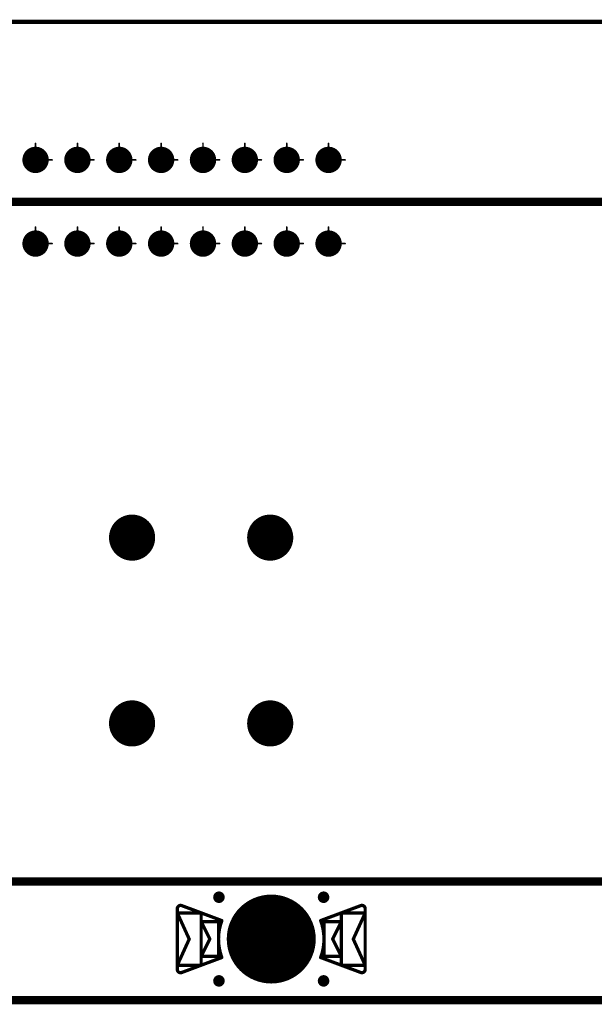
# Model space of a CAD drawing. Header units: millimetres. Extents: x 62 to 363, y 42 to 391.
# Tile 215 of 216: x 145 to 163, y 326 to 356. Entities that reach past the tile are written whole.
import ezdxf

# ---------------------------------------------------------------- set-up
doc = ezdxf.new("R2010")
doc.units = ezdxf.units.MM
for name, color, linetype in [('Mechanical8', 56, 'Continuous'), ('PadHoleLayer', 156, 'Continuous'), ('ViaHoleLayer', 16, 'Continuous')]:
    doc.layers.add(name, color=color, linetype=linetype)

# ---------------------------------------------------------------- blocks, each defined once
blk = doc.blocks.new('SAMTEC_SMS_150_02_L_D_1772')
at = {"layer": 'Mechanical8', "const_width": 0.05}
for points in [[(22.225, 1.27), (22.225, 1.77)], [(23.495, 1.27), (23.495, 1.77)], [(24.765, 1.27), (24.765, 1.77)], [(26.035, 1.27), (26.035, 1.77)], [(27.305, 1.27), (27.305, 1.77)], [(28.575, 1.27), (28.575, 1.77)], [(29.845, 1.27), (29.845, 1.77)], [(31.115, 1.27), (31.115, 1.77)], [(22.225, 1.27), (22.725, 1.27)], [(23.495, 1.27), (23.995, 1.27)], [(24.765, 1.27), (25.265, 1.27)], [(26.035, 1.27), (26.535, 1.27)], [(27.305, 1.27), (27.805, 1.27)], [(28.575, 1.27), (29.075, 1.27)], [(29.845, 1.27), (30.345, 1.27)], [(31.115, 1.27), (31.615, 1.27)], [(22.225, -1.27), (22.225, -0.77)], [(23.495, -1.27), (23.495, -0.77)], [(24.765, -1.27), (24.765, -0.77)], [(26.035, -1.27), (26.035, -0.77)], [(27.305, -1.27), (27.305, -0.77)], [(28.575, -1.27), (28.575, -0.77)], [(29.845, -1.27), (29.845, -0.77)], [(31.115, -1.27), (31.115, -0.77)], [(22.225, -1.27), (22.725, -1.27)], [(23.495, -1.27), (23.995, -1.27)], [(24.765, -1.27), (25.265, -1.27)], [(26.035, -1.27), (26.535, -1.27)], [(27.305, -1.27), (27.805, -1.27)], [(28.575, -1.27), (29.075, -1.27)], [(29.845, -1.27), (30.345, -1.27)], [(31.115, -1.27), (31.615, -1.27)]]:
    blk.add_lwpolyline(points, dxfattribs=at)
at = {"layer": 'Mechanical8', "const_width": 0.025}
for points in [[(22.212, 1.77, 1), (22.237, 1.77, 1)], [(23.482, 1.77, 1), (23.507, 1.77, 1)], [(24.752, 1.77, 1), (24.777, 1.77, 1)], [(26.022, 1.77, 1), (26.047, 1.77, 1)], [(27.292, 1.77, 1), (27.317, 1.77, 1)], [(28.562, 1.77, 1), (28.587, 1.77, 1)], [(29.832, 1.77, 1), (29.857, 1.77, 1)], [(31.102, 1.77, 1), (31.127, 1.77, 1)], [(22.212, 1.27, 1), (22.237, 1.27, 1)], [(22.212, 1.27, 1), (22.237, 1.27, 1)], [(22.713, 1.27, 1), (22.738, 1.27, 1)], [(23.482, 1.27, 1), (23.507, 1.27, 1)], [(23.482, 1.27, 1), (23.507, 1.27, 1)], [(23.983, 1.27, 1), (24.008, 1.27, 1)], [(24.752, 1.27, 1), (24.777, 1.27, 1)], [(24.752, 1.27, 1), (24.777, 1.27, 1)], [(25.253, 1.27, 1), (25.278, 1.27, 1)], [(26.022, 1.27, 1), (26.047, 1.27, 1)], [(26.022, 1.27, 1), (26.047, 1.27, 1)], [(26.523, 1.27, 1), (26.548, 1.27, 1)], [(27.292, 1.27, 1), (27.317, 1.27, 1)], [(27.292, 1.27, 1), (27.317, 1.27, 1)], [(27.793, 1.27, 1), (27.818, 1.27, 1)], [(28.562, 1.27, 1), (28.587, 1.27, 1)], [(28.562, 1.27, 1), (28.587, 1.27, 1)], [(29.063, 1.27, 1), (29.088, 1.27, 1)], [(29.832, 1.27, 1), (29.857, 1.27, 1)], [(29.832, 1.27, 1), (29.857, 1.27, 1)], [(30.333, 1.27, 1), (30.358, 1.27, 1)], [(31.102, 1.27, 1), (31.127, 1.27, 1)], [(31.102, 1.27, 1), (31.127, 1.27, 1)], [(31.603, 1.27, 1), (31.628, 1.27, 1)], [(22.212, -0.77, 1), (22.237, -0.77, 1)], [(23.482, -0.77, 1), (23.507, -0.77, 1)], [(24.752, -0.77, 1), (24.777, -0.77, 1)], [(26.022, -0.77, 1), (26.047, -0.77, 1)], [(27.292, -0.77, 1), (27.317, -0.77, 1)], [(28.562, -0.77, 1), (28.587, -0.77, 1)], [(29.832, -0.77, 1), (29.857, -0.77, 1)], [(31.102, -0.77, 1), (31.127, -0.77, 1)], [(22.212, -1.27, 1), (22.237, -1.27, 1)], [(22.212, -1.27, 1), (22.237, -1.27, 1)], [(22.713, -1.27, 1), (22.738, -1.27, 1)], [(23.482, -1.27, 1), (23.507, -1.27, 1)], [(23.482, -1.27, 1), (23.507, -1.27, 1)], [(23.983, -1.27, 1), (24.008, -1.27, 1)], [(24.752, -1.27, 1), (24.777, -1.27, 1)], [(24.752, -1.27, 1), (24.777, -1.27, 1)], [(25.253, -1.27, 1), (25.278, -1.27, 1)], [(26.022, -1.27, 1), (26.047, -1.27, 1)], [(26.022, -1.27, 1), (26.047, -1.27, 1)], [(26.523, -1.27, 1), (26.548, -1.27, 1)], [(27.292, -1.27, 1), (27.317, -1.27, 1)], [(27.292, -1.27, 1), (27.317, -1.27, 1)], [(27.793, -1.27, 1), (27.818, -1.27, 1)], [(28.562, -1.27, 1), (28.587, -1.27, 1)], [(28.562, -1.27, 1), (28.587, -1.27, 1)], [(29.063, -1.27, 1), (29.088, -1.27, 1)], [(29.832, -1.27, 1), (29.857, -1.27, 1)], [(29.832, -1.27, 1), (29.857, -1.27, 1)], [(30.333, -1.27, 1), (30.358, -1.27, 1)], [(31.102, -1.27, 1), (31.127, -1.27, 1)], [(31.102, -1.27, 1), (31.127, -1.27, 1)], [(31.603, -1.27, 1), (31.628, -1.27, 1)]]:
    blk.add_lwpolyline(points, format="xyb", close=True, dxfattribs=at)
at = {"layer": 'PadHoleLayer', "const_width": 0.4}
for points in [[(22.025, 1.27, 1), (22.425, 1.27, 1)], [(23.295, 1.27, 1), (23.695, 1.27, 1)], [(24.565, 1.27, 1), (24.965, 1.27, 1)], [(25.835, 1.27, 1), (26.235, 1.27, 1)], [(27.105, 1.27, 1), (27.505, 1.27, 1)], [(28.375, 1.27, 1), (28.775, 1.27, 1)], [(29.645, 1.27, 1), (30.045, 1.27, 1)], [(30.915, 1.27, 1), (31.315, 1.27, 1)], [(22.025, -1.27, 1), (22.425, -1.27, 1)], [(23.295, -1.27, 1), (23.695, -1.27, 1)], [(24.565, -1.27, 1), (24.965, -1.27, 1)], [(25.835, -1.27, 1), (26.235, -1.27, 1)], [(27.105, -1.27, 1), (27.505, -1.27, 1)], [(28.375, -1.27, 1), (28.775, -1.27, 1)], [(29.645, -1.27, 1), (30.045, -1.27, 1)], [(30.915, -1.27, 1), (31.315, -1.27, 1)]]:
    blk.add_lwpolyline(points, format="xyb", close=True, dxfattribs=at)
blk = doc.blocks.new('SAMTEC_IPBS_115_01_T_D_GP_1774')
at = {"layer": 'Mechanical8', "const_width": 0.1}
for points in [[(25.146, 2.82), (25.146, 3.32)], [(29.337, 2.82), (29.337, 3.32)], [(24.646, 2.82), (25.146, 2.82)], [(25.146, 2.82), (25.646, 2.82)], [(25.146, 2.32), (25.146, 2.82)], [(28.837, 2.82), (29.337, 2.82)], [(29.337, 2.82), (29.837, 2.82)], [(29.337, 2.32), (29.337, 2.82)], [(25.146, -2.82), (25.146, -2.32)], [(29.337, -2.82), (29.337, -2.32)], [(24.646, -2.82), (25.146, -2.82)], [(25.146, -2.82), (25.646, -2.82)], [(25.146, -3.32), (25.146, -2.82)], [(28.837, -2.82), (29.337, -2.82)], [(29.337, -2.82), (29.837, -2.82)], [(29.337, -3.32), (29.337, -2.82)]]:
    blk.add_lwpolyline(points, dxfattribs=at)
at = {"layer": 'Mechanical8', "const_width": 0.05}
for points in [[(25.121, 3.32, 1), (25.171, 3.32, 1)], [(29.312, 3.32, 1), (29.362, 3.32, 1)], [(24.621, 2.82, 1), (24.671, 2.82, 1)], [(25.121, 2.82, 1), (25.171, 2.82, 1)], [(25.121, 2.82, 1), (25.171, 2.82, 1)], [(25.121, 2.82, 1), (25.171, 2.82, 1)], [(25.121, 2.82, 1), (25.171, 2.82, 1)], [(25.621, 2.82, 1), (25.671, 2.82, 1)], [(28.812, 2.82, 1), (28.862, 2.82, 1)], [(29.312, 2.82, 1), (29.362, 2.82, 1)], [(29.312, 2.82, 1), (29.362, 2.82, 1)], [(29.312, 2.82, 1), (29.362, 2.82, 1)], [(29.312, 2.82, 1), (29.362, 2.82, 1)], [(29.812, 2.82, 1), (29.862, 2.82, 1)], [(25.121, 2.32, 1), (25.171, 2.32, 1)], [(29.312, 2.32, 1), (29.362, 2.32, 1)], [(25.121, -2.32, 1), (25.171, -2.32, 1)], [(29.312, -2.32, 1), (29.362, -2.32, 1)], [(24.621, -2.82, 1), (24.671, -2.82, 1)], [(25.121, -2.82, 1), (25.171, -2.82, 1)], [(25.121, -2.82, 1), (25.171, -2.82, 1)], [(25.121, -2.82, 1), (25.171, -2.82, 1)], [(25.121, -2.82, 1), (25.171, -2.82, 1)], [(25.621, -2.82, 1), (25.671, -2.82, 1)], [(28.812, -2.82, 1), (28.862, -2.82, 1)], [(29.312, -2.82, 1), (29.362, -2.82, 1)], [(29.312, -2.82, 1), (29.362, -2.82, 1)], [(29.312, -2.82, 1), (29.362, -2.82, 1)], [(29.312, -2.82, 1), (29.362, -2.82, 1)], [(29.812, -2.82, 1), (29.862, -2.82, 1)], [(25.121, -3.32, 1), (25.171, -3.32, 1)], [(29.312, -3.32, 1), (29.362, -3.32, 1)]]:
    blk.add_lwpolyline(points, format="xyb", close=True, dxfattribs=at)
at = {"layer": 'PadHoleLayer', "const_width": 0.7}
for points in [[(24.796, 2.82, 1), (25.496, 2.82, 1)], [(28.987, 2.82, 1), (29.687, 2.82, 1)], [(24.796, -2.82, 1), (25.496, -2.82, 1)], [(28.987, -2.82, 1), (29.687, -2.82, 1)]]:
    blk.add_lwpolyline(points, format="xyb", close=True, dxfattribs=at)
blk = doc.blocks.new('HARWIN_S9121_45R_1807')
at = {"layer": 'Mechanical8'}
for points, const_width in [([(1.3, 0, 1), (-1.3, 0, 1)], 0.1), ([(-2.875, 0.921, 1), (-2.825, 0.921, 1)], 0.05), ([(-2.875, 0.921, 1), (-2.825, 0.921, 1)], 0.05), ([(-2.74, 1.015, 1), (-2.69, 1.015, 1)], 0.05), ([(-2.74, 1.015, 1), (-2.69, 1.015, 1)], 0.05), ([(2.69, 1.015, 1), (2.74, 1.015, 1)], 0.05), ([(2.69, 1.015, 1), (2.74, 1.015, 1)], 0.05), ([(2.825, 0.921, 1), (2.875, 0.921, 1)], 0.05), ([(2.825, 0.921, 1), (2.875, 0.921, 1)], 0.05), ([(-2.875, 0.791, 1), (-2.825, 0.791, 1)], 0.05), ([(-2.875, 0.791, 1), (-2.825, 0.791, 1)], 0.05), ([(-2.875, 0.791, 1), (-2.825, 0.791, 1)], 0.05), ([(-2.152, 0.791, 1), (-2.102, 0.791, 1)], 0.05), ([(-2.152, 0.791, 1), (-2.102, 0.791, 1)], 0.05), ([(-1.524, 0.56, 1), (-1.474, 0.56, 1)], 0.05), ([(-1.524, 0.56, 1), (-1.474, 0.56, 1)], 0.05), ([(1.474, 0.56, 1), (1.524, 0.56, 1)], 0.05), ([(1.474, 0.56, 1), (1.524, 0.56, 1)], 0.05), ([(2.103, 0.791, 1), (2.153, 0.791, 1)], 0.05), ([(2.103, 0.791, 1), (2.153, 0.791, 1)], 0.05), ([(2.825, 0.791, 1), (2.875, 0.791, 1)], 0.05), ([(2.825, 0.791, 1), (2.875, 0.791, 1)], 0.05), ([(2.825, 0.791, 1), (2.875, 0.791, 1)], 0.05), ([(-2.152, 0.525, 1), (-2.102, 0.525, 1)], 0.05), ([(-2.152, 0.525, 1), (-2.102, 0.525, 1)], 0.05), ([(-2.152, 0.525, 1), (-2.102, 0.525, 1)], 0.05), ([(-1.625, 0.525, 1), (-1.575, 0.525, 1)], 0.05), ([(-1.625, 0.525, 1), (-1.575, 0.525, 1)], 0.05), ([(-0.025, 0.5, 1), (0.025, 0.5, 1)], 0.05), ([(-0.025, 0.5, 1), (0.025, 0.5, 1)], 0.05), ([(1.575, 0.525, 1), (1.625, 0.525, 1)], 0.05), ([(1.575, 0.525, 1), (1.625, 0.525, 1)], 0.05), ([(2.103, 0.525, 1), (2.153, 0.525, 1)], 0.05), ([(2.103, 0.525, 1), (2.153, 0.525, 1)], 0.05), ([(2.103, 0.525, 1), (2.153, 0.525, 1)], 0.05), ([(-2.514, -0.002, 1), (-2.464, -0.002, 1)], 0.05), ([(-2.514, -0.002, 1), (-2.464, -0.002, 1)], 0.05), ([(-1.889, 0, 1), (-1.839, 0, 1)], 0.05), ([(-1.889, 0, 1), (-1.839, 0, 1)], 0.05), ([(-1.325, 0, 1), (-1.275, 0, 1)], 0.05), ([(-0.525, 0, 1), (-0.475, 0, 1)], 0.05), ([(-0.525, 0, 1), (-0.475, 0, 1)], 0.05), ([(-0.025, 0, 1), (0.025, 0, 1)], 0.05), ([(-0.025, 0, 1), (0.025, 0, 1)], 0.05), ([(-0.025, 0, 1), (0.025, 0, 1)], 0.05), ([(-0.025, 0, 1), (0.025, 0, 1)], 0.05), ([(-0.025, 0, 1), (0.025, 0, 1)], 0.05), ([(-0.025, 0, 1), (0.025, 0, 1)], 0.05), ([(-0.025, 0, 1), (0.025, 0, 1)], 0.05), ([(-0.025, 0, 1), (0.025, 0, 1)], 0.05), ([(0.475, 0, 1), (0.525, 0, 1)], 0.05), ([(0.475, 0, 1), (0.525, 0, 1)], 0.05), ([(1.275, 0, 1), (1.325, 0, 1)], 0.05), ([(1.839, 0, 1), (1.889, 0, 1)], 0.05), ([(1.839, 0, 1), (1.889, 0, 1)], 0.05), ([(2.464, -0.002, 1), (2.514, -0.002, 1)], 0.05), ([(2.464, -0.002, 1), (2.514, -0.002, 1)], 0.05), ([(-2.152, -0.525, 1), (-2.102, -0.525, 1)], 0.05), ([(-2.152, -0.525, 1), (-2.102, -0.525, 1)], 0.05), ([(-2.152, -0.525, 1), (-2.102, -0.525, 1)], 0.05), ([(-1.625, -0.525, 1), (-1.575, -0.525, 1)], 0.05), ([(-1.625, -0.525, 1), (-1.575, -0.525, 1)], 0.05), ([(-1.524, -0.56, 1), (-1.474, -0.56, 1)], 0.05), ([(-1.524, -0.56, 1), (-1.474, -0.56, 1)], 0.05), ([(-0.025, -0.5, 1), (0.025, -0.5, 1)], 0.05), ([(-0.025, -0.5, 1), (0.025, -0.5, 1)], 0.05), ([(1.474, -0.56, 1), (1.524, -0.56, 1)], 0.05), ([(1.474, -0.56, 1), (1.524, -0.56, 1)], 0.05), ([(1.575, -0.525, 1), (1.625, -0.525, 1)], 0.05), ([(1.575, -0.525, 1), (1.625, -0.525, 1)], 0.05), ([(2.103, -0.525, 1), (2.153, -0.525, 1)], 0.05), ([(2.103, -0.525, 1), (2.153, -0.525, 1)], 0.05), ([(2.103, -0.525, 1), (2.153, -0.525, 1)], 0.05), ([(-2.875, -0.795, 1), (-2.825, -0.795, 1)], 0.05), ([(-2.875, -0.795, 1), (-2.825, -0.795, 1)], 0.05), ([(-2.875, -0.795, 1), (-2.825, -0.795, 1)], 0.05), ([(-2.875, -0.921, 1), (-2.825, -0.921, 1)], 0.05), ([(-2.875, -0.921, 1), (-2.825, -0.921, 1)], 0.05), ([(-2.152, -0.795, 1), (-2.102, -0.795, 1)], 0.05), ([(-2.152, -0.795, 1), (-2.102, -0.795, 1)], 0.05), ([(2.103, -0.795, 1), (2.153, -0.795, 1)], 0.05), ([(2.103, -0.795, 1), (2.153, -0.795, 1)], 0.05), ([(2.825, -0.795, 1), (2.875, -0.795, 1)], 0.05), ([(2.825, -0.795, 1), (2.875, -0.795, 1)], 0.05), ([(2.825, -0.795, 1), (2.875, -0.795, 1)], 0.05), ([(2.825, -0.921, 1), (2.875, -0.921, 1)], 0.05), ([(2.825, -0.921, 1), (2.875, -0.921, 1)], 0.05), ([(-2.74, -1.015, 1), (-2.69, -1.015, 1)], 0.05), ([(-2.74, -1.015, 1), (-2.69, -1.015, 1)], 0.05), ([(2.69, -1.015, 1), (2.74, -1.015, 1)], 0.05), ([(2.69, -1.015, 1), (2.74, -1.015, 1)], 0.05)]:
    blk.add_lwpolyline(points, format="xyb", close=True, dxfattribs=dict(at, const_width=const_width))
at = {"layer": 'Mechanical8', "const_width": 0.1}
for points in [[(-2.85, 0.921, -0.523343), (-2.715, 1.015)], [(2.715, 1.015, -0.523343), (2.85, 0.921)], [(-1.499, -0.56, -0.180829), (-1.499, 0.56)], [(1.499, 0.56, -0.180829), (1.499, -0.56)], [(-2.715, -1.015, -0.523343), (-2.85, -0.921)], [(2.85, -0.921, -0.523343), (2.715, -1.015)]]:
    blk.add_lwpolyline(points, format="xyb", dxfattribs=at)
for points in [[(-2.85, -0.921), (-2.85, 0.921)], [(-2.715, 1.015), (-1.499, 0.56)], [(1.499, 0.56), (2.715, 1.015)], [(2.85, -0.921), (2.85, 0.921)], [(-2.85, 0.791), (-2.127, 0.791)], [(-2.85, 0.791), (-2.489, -0.002)], [(-2.85, -0.795), (-2.85, 0.791)], [(-2.127, -0.795), (-2.127, 0.791)], [(2.128, 0.791), (2.85, 0.791)], [(2.128, -0.795), (2.128, 0.791)], [(2.489, -0.002), (2.85, 0.791)], [(2.85, -0.795), (2.85, 0.791)], [(-2.127, 0.525), (-1.6, 0.525)], [(-2.127, 0.525), (-1.864, 0)], [(-2.127, -0.525), (-2.127, 0.525)], [(-1.6, -0.525), (-1.6, 0.525)], [(0, 0), (0, 0.5)], [(0, 0), (0, 0.5)], [(1.6, 0.525), (2.128, 0.525)], [(1.6, -0.525), (1.6, 0.525)], [(1.864, 0), (2.128, 0.525)], [(2.128, -0.525), (2.128, 0.525)], [(-2.85, -0.795), (-2.489, -0.002)], [(-2.127, -0.525), (-1.864, 0)], [(-0.5, 0), (0, 0)], [(-0.5, 0), (0, 0)], [(0, 0), (0.5, 0)], [(0, 0), (0.5, 0)], [(0, -0.5), (0, 0)], [(0, -0.5), (0, 0)], [(1.864, 0), (2.128, -0.525)], [(2.489, -0.002), (2.85, -0.795)], [(-2.715, -1.015), (-1.499, -0.56)], [(-2.127, -0.525), (-1.6, -0.525)], [(1.499, -0.56), (2.715, -1.015)], [(1.6, -0.525), (2.128, -0.525)], [(-2.85, -0.795), (-2.127, -0.795)], [(2.128, -0.795), (2.85, -0.795)]]:
    blk.add_lwpolyline(points, dxfattribs=at)
at = {"layer": 'PadHoleLayer', "const_width": 1.3}
blk.add_lwpolyline([(-0.65, 0, 1), (0.65, 0, 1)], format="xyb", close=True, dxfattribs=at)

msp = doc.modelspace()

# ---------------------------------------------------------------- linework, layer by layer
at = {"layer": 'Mechanical8'}
for points, const_width in [([(76.2, 356.3), (352.2, 356.3)], 0.127), ([(123.5, 350.837), (214.154, 350.837)], 0.254), ([(83.82, 330.2), (344.58, 330.2)], 0.254), ([(66.2, 326.6), (362.2, 326.6)], 0.254)]:
    msp.add_lwpolyline(points, dxfattribs=dict(at, const_width=const_width))
at = {"layer": 'ViaHoleLayer', "const_width": 0.175}
for points in [[(151.201, 329.724, 1), (151.376, 329.724, 1)], [(154.376, 329.724, 1), (154.551, 329.724, 1)], [(151.201, 327.184, 1), (151.376, 327.184, 1)], [(154.376, 327.184, 1), (154.551, 327.184, 1)]]:
    msp.add_lwpolyline(points, format="xyb", close=True, dxfattribs=at)

# ---------------------------------------------------------------- block references
for name, p in [('SAMTEC_SMS_150_02_L_D_1772', (123.5, 350.837)), ('HARWIN_S9121_45R_1807', (152.876, 328.454))]:
    msp.add_blockref(name, p)
at = {"rotation": 360}
msp.add_blockref('SAMTEC_IPBS_115_01_T_D_GP_1774', (123.507, 337.82), dxfattribs=at)

doc.saveas('drawing.dxf')
